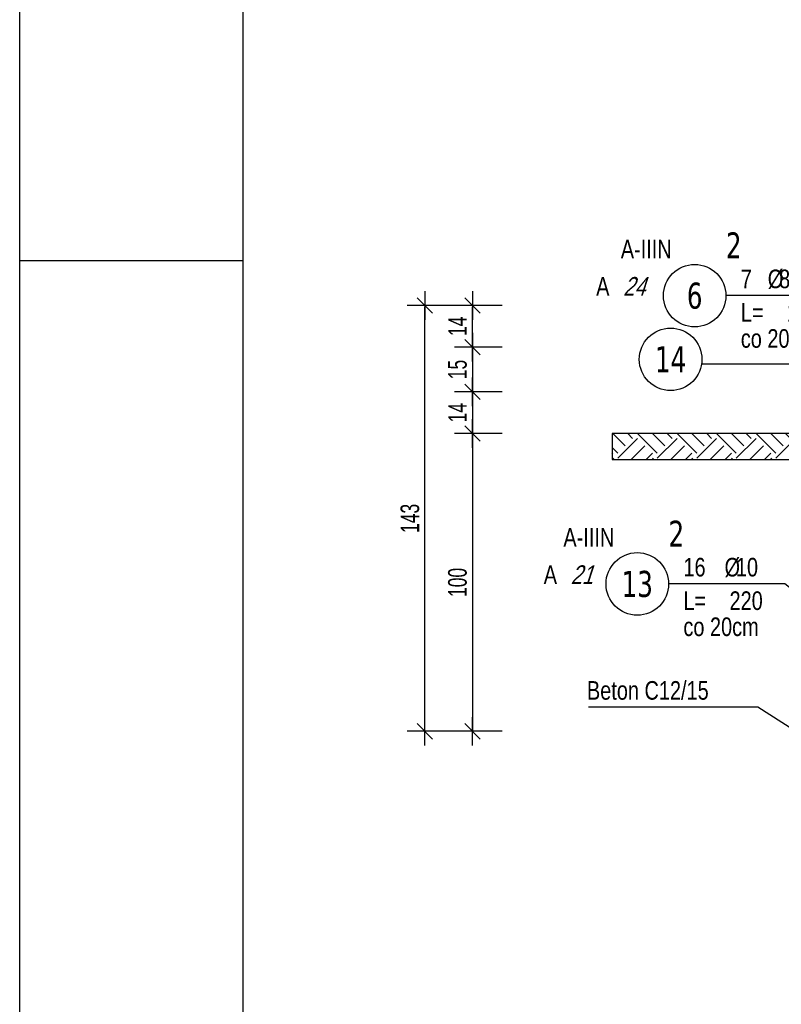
# Model space of a CAD drawing. Header units: millimetres. Extents: x 794 to 22817, y 194 to 7636.
# Tile 2 of 16: x 794 to 1050, y 1049 to 1380. Entities that reach past the tile are written whole.
import ezdxf
from ezdxf.enums import TextEntityAlignment as Align

# ---------------------------------------------------------------- set-up
doc = ezdxf.new("R2010")
doc.units = ezdxf.units.MM
doc.header["$LTSCALE"] = 25
for name, color, linetype in [('BA_pdz', 2, 'Continuous'), ('BA_ram', 2, 'Continuous'), ('BA_szr', 1, 'Continuous'), ('BA_txs', 2, 'Continuous'), ('BA_wic', 1, 'Continuous'), ('BA_wig', 3, 'Continuous'), ('BA_wym', 1, 'Continuous'), ('BZ_odn', 1, 'Continuous'), ('BZ_opi1', 7, 'Continuous'), ('BZ_opi2', 4, 'Continuous'), ('BZ_pom', 6, 'Continuous'), ('BZ_wym', 1, 'Continuous')]:
    doc.layers.add(name, color=color, linetype=linetype)
doc.layers.add('BA_pom', color=6, linetype='Continuous', plot=False)
doc.styles.add('BIKTBG', font='tahoma.ttf', dxfattribs={"width": 0.85})
doc.styles.add('BIKTS', font='bikromsw.shx', dxfattribs={"width": 0.8})
doc.styles.add('BIKWYM', font='bikromsw.shx', dxfattribs={"width": 0.7})
doc.dimstyles.new('BA_KR_25_cm', dxfattribs={"dimscale": 0.25, "dimtxt": 25, "dimasz": 1.666667, "dimexe": 24, "dimexo": 0, "dimgap": 0, "dimtad": 0, "dimdec": 1, "dimrnd": 0.5, "dimzin": 9, "dimdsep": 46, "dimtxsty": 'BIKWYM', "dimblk": 'WYM-KR', "dimcen": 0, "dimdle": 20, "dimclrd": 256, "dimclre": 256, "dimclrt": 7, "dimadec": 0, "dimazin": 0, "dimtfac": 0.033333, "dimtdec": 1, "dimtmove": 0, "dimatfit": 3, "dimldrblk": 'WYM-KR', "dimfxl": 1, "dimtvp": 0.8, "dimtolj": 1, "dimarcsym": 0})
doc.dimstyles.new('BA_ST_25_cm', dxfattribs={"dimscale": 0.25, "dimtxt": 25, "dimasz": 1.666667, "dimexe": 24, "dimexo": 0, "dimgap": 0, "dimtad": 0, "dimdec": 1, "dimrnd": 0.5, "dimdsep": 46, "dimtxsty": 'BIKWYM', "dimblk": 'WYM-ST', "dimcen": 0, "dimdle": 20, "dimclrd": 256, "dimclre": 256, "dimclrt": 7, "dimadec": 0, "dimazin": 0, "dimtfac": 0.033333, "dimtdec": 1, "dimtix": 1, "dimtmove": 2, "dimatfit": 3, "dimldrblk": 'WYM-ST', "dimfxl": 1, "dimtvp": 0.8, "dimtolj": 1, "dimtzin": 0, "dimarcsym": 0})

# ---------------------------------------------------------------- blocks, each defined once
blk = doc.blocks.new('WYM-ST')
blk.add_hatch(color=256).paths.add_polyline_path([(-13, 2.88), (0, 0), (-13, -2.88)])
blk.add_lwpolyline([(0, 0), (-13, 2.88), (-13, -2.88), (0, 0)])
blk = doc.blocks.new('bik_BlkOpPret', base_point=(1524.45, 7050.26))
at = {"layer": 'BZ_opi1', "style": 'BIKTS', "width": 0.6}
for tag, p in [('SZTUK', (1533.83, 7057.76)), ('PRZEDR_FI', (1554.72, 7057.76)), ('PRZEKROJ', (1563.29, 7057.76)), ('DLUGOSC', (1568.65, 7024.01)), ('PRZEDR_L', (1533.83, 7024.01)), ('UWAGA', (1533.83, 6997.76))]:
    blk.add_attdef(tag, p, '', height=18.75, dxfattribs=at)
at = {"layer": 'BZ_opi2', "style": 'BIKTBG', "width": 0.6}
blk.add_attdef('NUMER', text='', height=26.25, dxfattribs=at).set_placement((1620.77, 7050.26), align=Align.MIDDLE_CENTER)
at = {"layer": 'BZ_pom', "width": 0.6}
for tag, p, height, style in [('POZYCJA', (1589.27, 7087.76), 26.25, 'BIKTBG'), ('GATUNEK', (1630.22, 7087.76), 18.75, 'BIKTS'), ('METODA_L', (1639.09, 7050.26), 18.75, 'BIKTS'), ('EURO_KOD', (1663.74, 7050.26), 18.75, 'BIKTS')]:
    blk.add_attdef(tag, p, '', height=height, dxfattribs=dict(at, style=style))
at = {"layer": 'BZ_wym', "width": 0.6}
for tag, p, height, style, flags in [('PRZEDR_NR', (1533.83, 6969.63), 26.25, 'BIKTBG', 1), ('PRZEDR_SZT', (1533.83, 6941.51), 18.75, 'BIKTS', 1), ('TYP_PRETA', (1533.83, 6913.38), 18.75, 'BIKTS', 3), ('EURO_KOD_SEGMENTY', (1567.58, 6885.26), 18.75, 'BIKTS', 3), ('HAK_1', (1533.83, 6857.13), 18.75, 'BIKTS', 3), ('HAK_2', (1533.83, 6829.01), 18.75, 'BIKTS', 3), ('ID', (1533.83, 6800.88), 18.75, 'BIKTS', 3), ('ID_C', (1533.83, 6772.76), 18.75, 'BIKTS', 3), ('b_atr_0', (1533.83, 6744.63), 18.75, 'BIKTS', 3)]:
    blk.add_attdef(tag, p, '', height=height, dxfattribs=dict(at, style=style, flags=flags))
blk = doc.blocks.new('WYM-KR')
at = {"linetype": 'ByBlock'}
blk.add_line((11.52, 0), (-11.52, 0), dxfattribs=at)
at = {"color": 7, "linetype": 'ByBlock'}
blk.add_line((6.24, 6.24), (-6.24, -6.24), dxfattribs=at)
blk = doc.blocks.new('*D105')
at = {"layer": 'BA_wym', "lineweight": -2}
for p, q in [((955.8, 1241.09), (939.8, 1241.09)), ((945.8, 1240.67), (945.8, 1141.5)), ((955.8, 1141.09), (939.8, 1141.09))]:
    blk.add_line(p, q, dxfattribs=at)
at = {"layer": 'Defpoints', "color": 0}
for p in [(955.8, 1241.09), (945.8, 1141.09), (955.8, 1141.09)]:
    blk.add_point(p, dxfattribs=at)
at = {"layer": 'BA_wym', "lineweight": -2, "xscale": 0.4166666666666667, "yscale": 0.4166666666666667, "zscale": 0.4166666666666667}
for p, rotation in [((945.8, 1241.09), 90), ((945.8, 1141.09), 270)]:
    blk.add_blockref('WYM-KR', p, dxfattribs=dict(at, rotation=rotation))
at = {"layer": 'BA_wym', "color": 7, "insert": (940.8, 1191.09), "char_height": 6.25, "attachment_point": 5, "rotation": 90, "style": 'BIKWYM'}
blk.add_mtext('\\A1;100', dxfattribs=at)
blk = doc.blocks.new('*D106')
at = {"layer": 'BA_wym', "lineweight": -2}
for p, q in [((955.8, 1255.09), (939.8, 1255.09)), ((945.8, 1254.67), (945.8, 1241.5)), ((955.8, 1241.09), (939.8, 1241.09))]:
    blk.add_line(p, q, dxfattribs=at)
at = {"layer": 'Defpoints', "color": 0}
for p in [(955.8, 1255.09), (945.8, 1241.09), (955.8, 1241.09)]:
    blk.add_point(p, dxfattribs=at)
at = {"layer": 'BA_wym', "lineweight": -2, "xscale": 0.4166666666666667, "yscale": 0.4166666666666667, "zscale": 0.4166666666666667}
for p, rotation in [((945.8, 1255.09), 90), ((945.8, 1241.09), 270)]:
    blk.add_blockref('WYM-KR', p, dxfattribs=dict(at, rotation=rotation))
at = {"layer": 'BA_wym', "color": 7, "insert": (940.8, 1248.09), "char_height": 6.25, "attachment_point": 5, "rotation": 90, "style": 'BIKWYM'}
blk.add_mtext('\\A1;14', dxfattribs=at)
blk = doc.blocks.new('*D107')
at = {"layer": 'BA_wym', "lineweight": -2}
for p, q in [((955.8, 1270.09), (939.8, 1270.09)), ((945.8, 1269.67), (945.8, 1255.5)), ((955.8, 1255.09), (939.8, 1255.09))]:
    blk.add_line(p, q, dxfattribs=at)
at = {"layer": 'Defpoints', "color": 0}
for p in [(955.8, 1270.09), (945.8, 1255.09), (955.8, 1255.09)]:
    blk.add_point(p, dxfattribs=at)
at = {"layer": 'BA_wym', "lineweight": -2, "xscale": 0.4166666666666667, "yscale": 0.4166666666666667, "zscale": 0.4166666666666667}
for p, rotation in [((945.8, 1270.09), 90), ((945.8, 1255.09), 270)]:
    blk.add_blockref('WYM-KR', p, dxfattribs=dict(at, rotation=rotation))
at = {"layer": 'BA_wym', "color": 7, "insert": (940.8, 1262.59), "char_height": 6.25, "attachment_point": 5, "rotation": 90, "style": 'BIKWYM'}
blk.add_mtext('\\A1;15', dxfattribs=at)
blk = doc.blocks.new('*D108')
at = {"layer": 'BA_wym', "lineweight": -2}
for p, q in [((955.8, 1284.09), (939.8, 1284.09)), ((945.8, 1270.5), (945.8, 1283.67)), ((955.8, 1270.09), (939.8, 1270.09))]:
    blk.add_line(p, q, dxfattribs=at)
at = {"layer": 'Defpoints', "color": 0}
for p in [(945.8, 1284.09), (955.8, 1284.09), (955.8, 1270.09)]:
    blk.add_point(p, dxfattribs=at)
at = {"layer": 'BA_wym', "lineweight": -2, "xscale": 0.4166666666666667, "yscale": 0.4166666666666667, "zscale": 0.4166666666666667}
for p, rotation in [((945.8, 1284.09), 90), ((945.8, 1270.09), 270)]:
    blk.add_blockref('WYM-KR', p, dxfattribs=dict(at, rotation=rotation))
at = {"layer": 'BA_wym', "color": 7, "insert": (940.8, 1277.09), "char_height": 6.25, "attachment_point": 5, "rotation": 90, "style": 'BIKWYM'}
blk.add_mtext('\\A1;14', dxfattribs=at)
blk = doc.blocks.new('*D109')
at = {"layer": 'BA_wym', "lineweight": -2}
for p, q in [((939.84, 1284.09), (923.84, 1284.09)), ((929.84, 1141.5), (929.84, 1283.67)), ((939.84, 1141.09), (923.84, 1141.09))]:
    blk.add_line(p, q, dxfattribs=at)
at = {"layer": 'Defpoints', "color": 0}
for p in [(929.84, 1284.09), (939.84, 1284.09), (939.84, 1141.09)]:
    blk.add_point(p, dxfattribs=at)
at = {"layer": 'BA_wym', "lineweight": -2, "xscale": 0.4166666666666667, "yscale": 0.4166666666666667, "zscale": 0.4166666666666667}
for p, rotation in [((929.84, 1284.09), 90), ((929.84, 1141.09), 270)]:
    blk.add_blockref('WYM-KR', p, dxfattribs=dict(at, rotation=rotation))
at = {"layer": 'BA_wym', "color": 7, "insert": (924.84, 1212.59), "char_height": 6.25, "attachment_point": 5, "rotation": 90, "style": 'BIKWYM'}
blk.add_mtext('\\A1;143', dxfattribs=at)

msp = doc.modelspace()

# ---------------------------------------------------------------- hatches: boundary and pattern name
at = {"layer": 'BA_szr'}
h = msp.add_hatch(dxfattribs=at)
h.set_pattern_fill('BIK_GRUNT_SYM', color=256, scale=37.5, angle=45, pattern_type=2)
h.set_pattern_definition([(45, (1065.891, 1241.086), (0, 13.2583), [9.375, -9.375]), (45, (1063.405, 1243.572), (0, 13.2583), [9.375, -9.375]), (45, (1060.919, 1246.058), (0, 13.2583), [9.375, -9.375]), (135, (1060.919, 1247.715), (-13.2583, 1e-15), [9.375, -9.375]), (135, (1063.405, 1250.201), (-13.2583, 1e-15), [9.375, -9.375]), (135, (1065.891, 1252.687), (-13.2583, 1e-15), [9.375, -9.375])])
h.paths.add_polyline_path([(992.72, 1241.09), (992.72, 1232.34), (1065.89, 1232.34), (1065.89, 1241.09)])

# ---------------------------------------------------------------- linework, layer by layer
at = {"layer": 'BA_pdz', "color": 1}
msp.add_line((793.78, 1299.24), (868.78, 1299.24), dxfattribs=at)
at = {"layer": 'BA_pom'}
msp.add_lwpolyline([(1065.89, 1241.09), (992.72, 1241.09), (992.72, 1232.34), (1065.89, 1232.34)], close=True, dxfattribs=at)
at = {"layer": 'BA_ram', "color": 1}
msp.add_lwpolyline([(793.78, 556.74), (793.78, 2041.74), (2893.78, 2041.74), (2893.78, 556.74)], close=True, dxfattribs=at)
at = {"layer": 'BA_ram'}
msp.add_lwpolyline([(868.78, 569.24), (868.78, 2029.24), (2881.28, 2029.24), (2881.28, 569.24)], close=True, dxfattribs=at)
at = {"layer": 'BA_wic'}
for points in [[(984.81, 1149.28), (1041.63, 1149.28)], [(1041.63, 1149.28), (1063.05, 1135.7)]]:
    msp.add_lwpolyline(points, dxfattribs=at)
at = {"layer": 'BA_wig'}
msp.add_lwpolyline([(1065.89, 1241.09), (992.72, 1241.09)], dxfattribs=at)
at = {"layer": 'BZ_odn'}
for centre in [(1020.43, 1287.39), (1001.16, 1190.58)]:
    msp.add_circle(centre, 10.5, dxfattribs=at)
at = {"layer": 'BZ_odn', "color": 252}
msp.add_circle((1012.35, 1265.99), 10.5, dxfattribs=at)

# ---------------------------------------------------------------- block references
ref = msp.add_blockref('bik_BlkOpPret', (1069.98, 1287.39))
ref.add_attrib('NUMER', '6', dxfattribs={"layer": 'BZ_opi2', "height": 8.75, "style": 'BIKTBG', "width": 0.8}).set_placement((1020.43, 1287.39), align=Align.MIDDLE_CENTER)
ref.add_attrib('POZYCJA', '2', (1030.93, 1299.89), dxfattribs={"layer": 'BZ_pom', "height": 8.75, "style": 'BIKTBG', "width": 0.8})
ref.add_attrib('SZTUK', '7', (1035.93, 1289.89), dxfattribs={"layer": 'BZ_opi1', "height": 6.25, "style": 'BIKTS', "width": 0.8})
ref.add_attrib('GATUNEK', 'A-IIIN', (995.63, 1299.89), dxfattribs={"layer": 'BZ_pom', "height": 6.25, "style": 'BIKTS', "width": 0.8})
ref.add_attrib('PRZEKROJ', '8', (1048.79, 1289.89), dxfattribs={"layer": 'BZ_opi1', "height": 6.25, "style": 'BIKTS', "width": 0.8})
ref.add_attrib('DLUGOSC', '166', (1051.41, 1278.64), dxfattribs={"layer": 'BZ_opi1', "height": 6.25, "style": 'BIKTS', "width": 0.8})
ref.add_attrib('UWAGA', 'co 20cm', (1035.93, 1269.89), dxfattribs={"layer": 'BZ_opi1', "height": 6.25, "style": 'BIKTS', "width": 0.8})
ref.add_attrib('METODA_L', 'A', (987.36, 1287.39), dxfattribs={"layer": 'BZ_pom', "height": 6.25, "style": 'BIKTS', "width": 0.8})
ref.add_attrib('PRZEDR_FI', '%%c', (1044.98, 1289.89), dxfattribs={"layer": 'BZ_opi1', "height": 6.25, "style": 'BIKTS', "width": 0.8})
ref.add_attrib('PRZEDR_L', 'L=', (1035.93, 1278.64), dxfattribs={"layer": 'BZ_opi1', "height": 6.25, "style": 'BIKTS', "width": 0.8})
ref.add_attrib('EURO_KOD', '24', (996.41, 1287.39), dxfattribs={"layer": 'BZ_pom', "height": 6.25, "style": 'BIKTS', "oblique": 18, "width": 0.8})
ref = msp.add_blockref('bik_BlkOpPret', (1050.71, 1190.58))
ref.add_attrib('NUMER', '13', dxfattribs={"layer": 'BZ_opi2', "height": 8.75, "style": 'BIKTBG', "width": 0.8}).set_placement((1001.16, 1190.58), align=Align.MIDDLE_CENTER)
ref.add_attrib('POZYCJA', '2', (1011.66, 1203.08), dxfattribs={"layer": 'BZ_pom', "height": 8.75, "style": 'BIKTBG', "width": 0.8})
ref.add_attrib('SZTUK', '16', (1016.66, 1193.08), dxfattribs={"layer": 'BZ_opi1', "height": 6.25, "style": 'BIKTS', "width": 0.8})
ref.add_attrib('GATUNEK', 'A-IIIN', (976.35, 1203.08), dxfattribs={"layer": 'BZ_pom', "height": 6.25, "style": 'BIKTS', "width": 0.8})
ref.add_attrib('PRZEKROJ', '10', (1034.28, 1193.08), dxfattribs={"layer": 'BZ_opi1', "height": 6.25, "style": 'BIKTS', "width": 0.8})
ref.add_attrib('DLUGOSC', '220', (1032.14, 1181.83), dxfattribs={"layer": 'BZ_opi1', "height": 6.25, "style": 'BIKTS', "width": 0.8})
ref.add_attrib('UWAGA', 'co 20cm', (1016.66, 1173.08), dxfattribs={"layer": 'BZ_opi1', "height": 6.25, "style": 'BIKTS', "width": 0.8})
ref.add_attrib('METODA_L', 'A', (969.75, 1190.58), dxfattribs={"layer": 'BZ_pom', "height": 6.25, "style": 'BIKTS', "width": 0.8})
ref.add_attrib('PRZEDR_FI', '%%c', (1030.47, 1193.08), dxfattribs={"layer": 'BZ_opi1', "height": 6.25, "style": 'BIKTS', "width": 0.8})
ref.add_attrib('PRZEDR_L', 'L=', (1016.66, 1181.83), dxfattribs={"layer": 'BZ_opi1', "height": 6.25, "style": 'BIKTS', "width": 0.8})
ref.add_attrib('EURO_KOD', '21', (978.8, 1190.58), dxfattribs={"layer": 'BZ_pom', "height": 6.25, "style": 'BIKTS', "oblique": 18, "width": 0.8})

# ---------------------------------------------------------------- texts
at = {"layer": 'BA_txs', "style": 'BIKTS', "width": 0.8}
msp.add_text('Beton C12/15', height=6.25, dxfattribs=at).set_placement((984.26, 1151.7))
at = {"layer": 'BZ_opi2', "linetype": 'Continuous', "style": 'BIKTBG', "width": 0.8}
msp.add_text('14', height=8.75, dxfattribs=at).set_placement((1012.35, 1265.99), align=Align.MIDDLE_CENTER)

# ---------------------------------------------------------------- dimensions: what is measured, and where the dimension line sits
at = {"layer": 'BA_wym'}
for base, p1, p2, picture, middle in [((929.84, 1284.09), (939.84, 1141.09), (939.84, 1284.09), '*D109', (924.84, 1212.59)), ((945.8, 1284.09), (955.8, 1270.09), (955.8, 1284.09), '*D108', (940.8, 1277.09)), ((945.8, 1255.09), (955.8, 1270.09), (955.8, 1255.09), '*D107', (940.8, 1262.59)), ((945.8, 1241.09), (955.8, 1255.09), (955.8, 1241.09), '*D106', (940.8, 1248.09)), ((945.8, 1141.09), (955.8, 1241.09), (955.8, 1141.09), '*D105', (940.8, 1191.09))]:
    dim = msp.add_linear_dim(base=base, p1=p1, p2=p2, angle=90, dimstyle='BA_KR_25_cm', override={"dimdec": 0, "dimrnd": 1, "dimatfit": 1}, dxfattribs=at)
    dim.commit()
    dim.dimension.update_dxf_attribs({"geometry": picture, "text_midpoint": middle})

# ---------------------------------------------------------------- leaders
at = {"layer": 'BZ_odn'}
for points in [[(1118.01, 1258.54), (1069.98, 1287.39), (1030.93, 1287.39)], [(1071.16, 1174.36), (1050.71, 1190.58), (1011.66, 1190.58)]]:
    msp.add_leader(points, dimstyle='BA_ST_25_cm', dxfattribs=at)
at = {"layer": 'BZ_odn', "color": 252}
msp.add_leader([(1078.89, 1251.74), (1060.97, 1264.37), (1022.6, 1264.37)], dimstyle='BA_ST_25_cm', override={"dimasz": 1, "dimclrd": 252}, dxfattribs=at)

doc.saveas('drawing.dxf')
